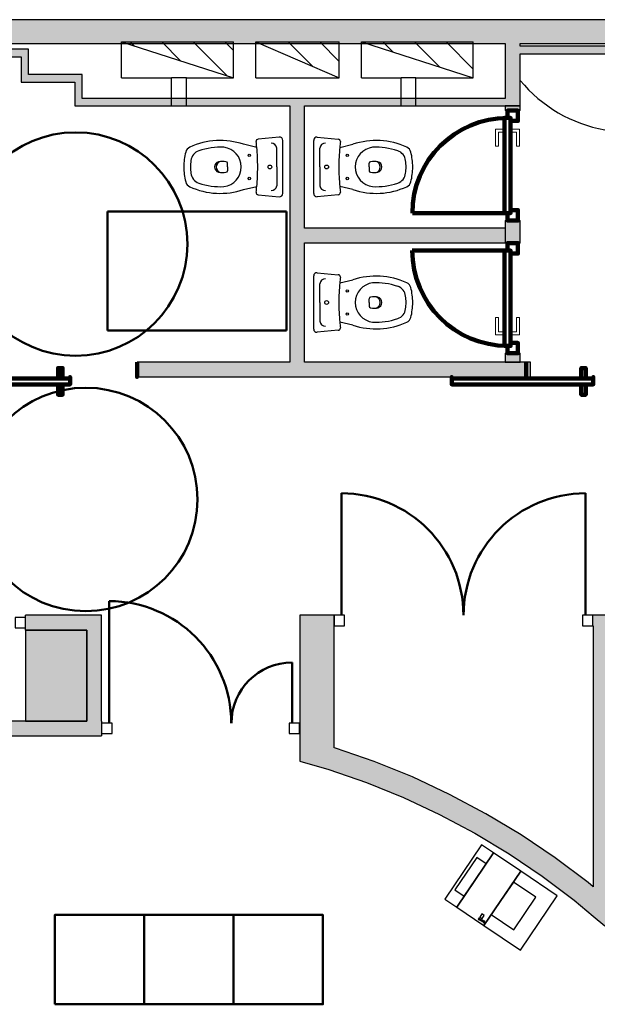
# Model space of a CAD drawing. Header units: metres. Extents: x -1 to 430, y -6 to 31.
# Tile 6 of 11: x 405.63 to 409.5, y 21.62 to 28.23. Entities that reach past the tile are written whole.
import ezdxf

# ---------------------------------------------------------------- set-up
doc = ezdxf.new("R2010")
doc.units = ezdxf.units.M
doc.linetypes.add('CONTINUA', pattern=[0])
doc.linetypes.add('VERDECKT', pattern=[9.525, 6.35, -3.175])
for name, color, linetype, lineweight in [('3D P4 MURS', 7, 'CONTINUA', 25), ('3D P4 MURS NOUS', 7, 'CONTINUA', 25), ('3D P4 PILAR', 7, 'CONTINUA', 25), ('P4 ESCALES 2D', 7, 'CONTINUA', 25), ('P4 MOBLES', 7, 'CONTINUA', 25)]:
    doc.layers.add(name, color=color, linetype=linetype, lineweight=lineweight)
pattern_1 = [(135, (0, 0), (-0.21213203, -0.21213203), []), (135, (-0.10607, -0.10607), (-0.21213203, -0.21213203), [])]

msp = doc.modelspace()

# ---------------------------------------------------------------- hatches: boundary and pattern name
at = {"layer": '3D P4 MURS', "linetype": 'CONTINUA', "lineweight": 18, "true_color": 0xa0a0a0, "transparency": 33554687}
for points in [[(426.8464, 28.2282), (401.2904, 28.2282), (401.2587, 28.0682), (426.8132, 28.0682)], [(408.987, 27.6495), (408.987, 28.0682), (408.887, 28.0682), (408.887, 27.6495)], [(408.987, 27.9995), (410.457, 27.9995), (410.457, 28.0495), (408.987, 28.0495)], [(404.437, 27.9795), (405.687, 27.9795), (405.687, 28.0295), (404.437, 28.0295)], [(405.637, 27.9795), (405.637, 27.8095), (405.687, 27.8095), (405.687, 27.9795)], [(405.687, 27.8095), (406.047, 27.8095), (406.047, 27.8595), (405.687, 27.8595)], [(405.997, 27.8095), (405.997, 27.6495), (406.047, 27.6495), (406.047, 27.8095)], [(406.047, 27.6495), (408.887, 27.6495), (408.887, 27.6995), (406.047, 27.6995)], [(407.4397, 27.6495), (407.4397, 25.9295), (407.5397, 25.9295), (407.5397, 27.6495)], [(407.5397, 26.7295), (408.8875, 26.7295), (408.8875, 26.8295), (407.5397, 26.8295)], [(406.4152, 25.8295), (409.057, 25.8295), (409.057, 25.9295), (406.4152, 25.9295)], [(406.077, 24.2295), (405.667, 24.2295), (405.667, 24.1295), (406.077, 24.1295)], [(406.177, 23.5195), (406.177, 24.2295), (406.077, 24.2295), (406.077, 23.5195)], [(407.737, 23.1839), (407.737, 24.2295), (407.507, 24.2295), (407.507, 23.2499)], [(409.747, 24.2295), (409.4754, 24.2295), (409.4754, 24.1595), (409.747, 24.1595)], [(409.747, 22.1096), (409.747, 24.1595), (409.477, 24.1595), (409.477, 22.2096), (409.593, 22.1121), (409.5913, 22.1101), (409.697, 22.1096)], [(404.337, 23.4195), (406.177, 23.4195), (406.177, 23.5195), (404.337, 23.5195)], [(409.477, 22.2096), (409.477, 22.4055), (409.4425, 22.4345), (409.2221, 22.6006), (408.9934, 22.7551), (408.7569, 22.8973), (408.5132, 23.027), (408.2632, 23.1438), (408.0073, 23.2473), (407.7464, 23.3372), (407.737, 23.3399), (407.737, 23.1839), (407.7012, 23.1941), (407.9547, 23.1067), (408.2033, 23.0062), (408.4462, 22.8928), (408.6829, 22.7668), (408.9127, 22.6286), (409.1349, 22.4785), (409.349, 22.3171)]]:
    msp.add_hatch(color=253, dxfattribs=at).paths.add_polyline_path(points)
at = {"layer": '3D P4 MURS NOUS', "linetype": 'CONTINUA', "lineweight": 18, "true_color": 0xa0a0a0, "transparency": 33554687}
for points in [[(408.887, 27.6495), (408.887, 27.6184), (408.987, 27.6184), (408.987, 27.6495)], [(408.987, 26.7284), (408.987, 26.8795), (408.887, 26.8795), (408.887, 26.8295), (408.887, 26.7295), (408.887, 26.7284)], [(408.987, 25.9295), (408.987, 25.9884), (408.887, 25.9884), (408.887, 25.9295)]]:
    msp.add_hatch(color=253, dxfattribs=at).paths.add_polyline_path(points)
at = {"layer": '3D P4 PILAR', "linetype": 'CONTINUA', "lineweight": 18, "transparency": 33554687}
msp.add_hatch(color=9, dxfattribs=at).paths.add_polyline_path([(405.667, 23.5195), (406.077, 23.5195), (406.077, 24.1295), (405.667, 24.1295)])
at = {"layer": 'P4 ESCALES 2D', "lineweight": 25, "transparency": 33554687}
h = msp.add_hatch(dxfattribs=at)
h.set_pattern_fill('RAYADO_1', scale=0.1, angle=45, style=0, pattern_type=2)
h.set_pattern_definition(pattern_1)
h.paths.add_polyline_path([(407.0612, 27.8385), (407.0612, 28.0785), (406.3112, 28.0785)], flags=0)
h = msp.add_hatch(dxfattribs=at)
h.set_pattern_fill('RAYADO_1', scale=0.1, angle=45, style=0, pattern_type=2)
h.set_pattern_definition(pattern_1)
h.paths.add_polyline_path([(407.2112, 28.0785), (407.7712, 27.8385), (407.7712, 28.0785)], flags=0)
h = msp.add_hatch(dxfattribs=at)
h.set_pattern_fill('RAYADO_1', scale=0.1, angle=45, style=0, pattern_type=2)
h.set_pattern_definition(pattern_1)
h.paths.add_polyline_path([(407.9212, 28.0785), (408.6712, 27.8385), (408.6712, 28.0785)], flags=0)

# ---------------------------------------------------------------- linework, layer by layer
at = {"layer": '3D P4 MURS', "color": 7, "linetype": 'CONTINUA', "lineweight": 25, "transparency": 33554687}
for p, q in [((426.8464, 28.2282), (401.2904, 28.2282)), ((404.437, 28.0682), (408.887, 28.0682)), ((408.887, 28.0682), (408.887, 27.6995)), ((408.987, 28.0495), (408.987, 28.0682)), ((408.987, 28.0682), (416.9247, 28.0682)), ((410.457, 28.0495), (408.987, 28.0495)), ((405.687, 28.0295), (404.437, 28.0295)), ((404.437, 27.9795), (405.637, 27.9795)), ((405.637, 27.9795), (405.637, 27.8095)), ((405.687, 27.9795), (405.687, 28.0295)), ((405.687, 27.8595), (405.687, 27.9795)), ((408.987, 27.6495), (408.987, 27.9995)), ((408.987, 27.9995), (410.457, 27.9995)), ((406.047, 27.8595), (405.687, 27.8595)), ((406.047, 27.8095), (406.047, 27.8595)), ((405.637, 27.8095), (405.687, 27.8095)), ((405.687, 27.8095), (405.997, 27.8095)), ((405.997, 27.8095), (405.997, 27.6495)), ((406.047, 27.6995), (406.047, 27.8095)), ((405.997, 27.6495), (405.9989, 27.6495)), ((405.9989, 27.6495), (406.047, 27.6495)), ((408.887, 27.6995), (406.047, 27.6995)), ((406.047, 27.6495), (407.4397, 27.6495)), ((407.4397, 27.6495), (407.4397, 25.9295)), ((407.5397, 27.6495), (408.887, 27.6495)), ((407.5397, 26.8295), (407.5397, 27.6495)), ((408.887, 27.6495), (408.8901, 27.6495)), ((408.8901, 27.6495), (408.987, 27.6495)), ((408.8875, 26.8295), (407.5397, 26.8295)), ((408.8875, 26.7295), (408.8875, 26.8295)), ((407.5397, 25.9295), (407.5397, 26.7295)), ((407.5397, 26.7295), (408.8875, 26.7295)), ((407.4397, 25.9295), (406.4152, 25.9295)), ((406.4152, 25.9295), (406.4152, 25.8295)), ((409.057, 25.9295), (407.5397, 25.9295)), ((409.057, 25.8295), (409.057, 25.9295)), ((406.4152, 25.8295), (409.057, 25.8295)), ((405.667, 24.1295), (405.667, 24.2295)), ((406.077, 24.2295), (405.667, 24.2295)), ((406.0905, 24.2295), (406.077, 24.2295)), ((406.177, 24.2295), (406.0905, 24.2295)), ((406.177, 23.5195), (406.177, 24.2295)), ((407.607, 24.2295), (407.507, 24.2295)), ((407.507, 24.2295), (407.507, 23.2499)), ((407.737, 24.2295), (407.607, 24.2295)), ((407.737, 24.1595), (407.737, 24.2295)), ((409.4754, 24.1595), (409.4754, 24.2295)), ((409.747, 24.2295), (409.4754, 24.2295)), ((407.737, 23.3399), (407.737, 24.1595)), ((409.4754, 24.1595), (409.477, 24.1595)), ((409.477, 24.1595), (409.477, 22.4055)), ((405.667, 24.1295), (406.077, 24.1295)), ((406.077, 24.1295), (406.077, 23.5195)), ((406.077, 23.5195), (404.437, 23.5195)), ((406.177, 23.5195), (406.177, 23.4195)), ((404.337, 23.4195), (406.177, 23.4195)), ((407.7464, 23.3372), (407.737, 23.3399)), ((408.0073, 23.2473), (407.7464, 23.3372)), ((407.507, 23.2499), (407.5071, 23.2499)), ((407.5071, 23.2499), (407.7012, 23.1941)), ((408.2632, 23.1438), (408.0073, 23.2473)), ((407.7012, 23.1941), (407.9547, 23.1067)), ((408.5132, 23.027), (408.2632, 23.1438)), ((407.9547, 23.1067), (408.2033, 23.0062)), ((408.2033, 23.0062), (408.4462, 22.8928)), ((408.7569, 22.8973), (408.5132, 23.027)), ((408.4462, 22.8928), (408.6829, 22.7668)), ((408.9934, 22.7551), (408.7569, 22.8973)), ((408.6829, 22.7668), (408.9127, 22.6286)), ((409.2221, 22.6006), (408.9934, 22.7551)), ((408.9127, 22.6286), (409.1349, 22.4785)), ((409.4425, 22.4345), (409.2221, 22.6006)), ((409.1349, 22.4785), (409.349, 22.3171)), ((409.477, 22.4055), (409.4425, 22.4345)), ((409.349, 22.3171), (409.477, 22.2096)), ((409.477, 22.2096), (409.5543, 22.1446))]:
    msp.add_line(p, q, dxfattribs=at)
at = {"layer": '3D P4 MURS', "color": 202, "linetype": 'CONTINUA', "lineweight": 50, "transparency": 33554687}
for p, q in [((407.787, 24.2295), (407.787, 25.0482)), ((409.4254, 24.2295), (409.4254, 25.0482)), ((406.227, 23.5045), (406.227, 24.3245)), ((407.456, 23.5045), (407.456, 23.9125))]:
    msp.add_line(p, q, dxfattribs=at)
at = {"layer": '3D P4 MURS', "color": 7, "linetype": 'CONTINUA', "lineweight": 25, "transparency": 33554687}
for points in [[(405.597, 24.1445), (405.667, 24.1445), (405.667, 24.2145), (405.597, 24.2145), (405.597, 24.1445)], [(407.737, 24.1595), (407.807, 24.1595), (407.807, 24.2295), (407.737, 24.2295), (407.737, 24.1595)], [(409.4054, 24.1595), (409.4754, 24.1595), (409.4754, 24.2295), (409.4054, 24.2295), (409.4054, 24.1595)], [(406.177, 23.4345), (406.247, 23.4345), (406.247, 23.5045), (406.177, 23.5045), (406.177, 23.4345)], [(407.436, 23.4345), (407.506, 23.4345), (407.506, 23.5045), (407.436, 23.5045), (407.436, 23.4345)]]:
    msp.add_lwpolyline(points, close=True, dxfattribs=at)
at = {"layer": '3D P4 MURS', "color": 202, "linetype": 'CONTINUA', "lineweight": 50, "transparency": 33554687}
for centre, radius, start, end in [((407.787, 24.2295), 0.8187, 0, 90), ((409.4254, 24.2295), 0.8187, 90, 180), ((406.227, 23.5045), 0.82, 0, 90), ((407.456, 23.5045), 0.408, 90, 180)]:
    msp.add_arc(centre, radius, start, end, dxfattribs=at)
at = {"layer": '3D P4 MURS NOUS', "color": 7, "linetype": 'CONTINUA', "lineweight": 25, "transparency": 33554687}
for p, q in [((408.987, 27.6495), (408.887, 27.6495)), ((408.887, 27.6495), (408.887, 27.6184)), ((408.987, 27.6184), (408.987, 27.6495)), ((408.987, 27.6184), (408.887, 27.6184)), ((408.887, 26.8795), (408.987, 26.8795)), ((408.887, 26.8795), (408.887, 26.8295)), ((408.987, 26.7284), (408.987, 26.8795)), ((408.887, 26.8295), (408.887, 26.7295)), ((408.887, 26.7295), (408.887, 26.7284)), ((408.987, 26.7284), (408.887, 26.7284)), ((408.887, 25.9884), (408.987, 25.9884)), ((408.887, 25.9884), (408.887, 25.9295)), ((408.987, 25.9295), (408.987, 25.9884)), ((408.887, 25.9295), (408.987, 25.9295))]:
    msp.add_line(p, q, dxfattribs=at)
at = {"layer": '3D P4 MURS NOUS', "color": 240, "linetype": 'CONTINUA', "lineweight": 140, "transparency": 33554687}
for p, q in [((408.882, 26.9295), (408.263, 26.9295)), ((408.882, 26.6784), (408.262, 26.6784))]:
    msp.add_line(p, q, dxfattribs=at)
for points in [[(408.922, 27.5684), (408.922, 26.9295), (408.902, 26.9295), (408.882, 26.9295), (408.882, 27.5684), (408.902, 27.5684), (408.922, 27.5684)], [(408.922, 27.5484), (408.922, 27.5684), (408.902, 27.5684), (408.902, 27.6184), (408.972, 27.6184), (408.972, 27.5484), (408.922, 27.5484)], [(408.902, 26.9295), (408.922, 26.9295), (408.922, 26.9495), (408.972, 26.9495), (408.972, 26.8795), (408.902, 26.8795), (408.902, 26.9295)], [(408.902, 26.6784), (408.922, 26.6784), (408.922, 26.6584), (408.972, 26.6584), (408.972, 26.7284), (408.902, 26.7284), (408.902, 26.6784)], [(408.922, 26.0384), (408.922, 26.6784), (408.902, 26.6784), (408.882, 26.6784), (408.882, 26.0384), (408.902, 26.0384), (408.922, 26.0384)], [(408.922, 26.0584), (408.922, 26.0384), (408.902, 26.0384), (408.902, 25.9884), (408.972, 25.9884), (408.972, 26.0584), (408.922, 26.0584)], [(406.4152, 25.9295), (406.4152, 25.8795), (406.4152, 25.8295), (406.4152, 25.8795), (406.4152, 25.9295)], [(409.027, 25.9295), (409.027, 25.8795), (409.027, 25.8295), (409.027, 25.8795), (409.027, 25.9295)], [(405.9152, 25.8195), (405.8852, 25.8195), (405.8852, 25.8895), (405.9152, 25.8895), (405.9152, 25.8195)], [(409.427, 25.8195), (409.397, 25.8195), (409.397, 25.8895), (409.427, 25.8895), (409.427, 25.8195)], [(405.9652, 25.8195), (405.0152, 25.8195), (405.0152, 25.8295), (405.0152, 25.7795), (405.9652, 25.7795), (405.9652, 25.8295), (405.9652, 25.8195)], [(409.477, 25.8195), (408.527, 25.8195), (408.527, 25.8295), (408.527, 25.7795), (409.477, 25.7795), (409.477, 25.8295), (409.477, 25.8195)], [(405.9152, 25.7795), (405.8852, 25.7795), (405.8852, 25.7095), (405.9152, 25.7095), (405.9152, 25.7795)], [(409.427, 25.7795), (409.397, 25.7795), (409.397, 25.7095), (409.427, 25.7095), (409.427, 25.7795)]]:
    msp.add_lwpolyline(points, close=True, dxfattribs=at)
at = {"layer": '3D P4 MURS NOUS', "color": 40, "linetype": 'CONTINUA', "lineweight": 18, "transparency": 33554687}
for points in [[(408.882, 27.5084), (408.882, 27.4584), (408.872, 27.4584), (408.872, 27.5084), (408.882, 27.5084)], [(408.932, 27.5084), (408.932, 27.4584), (408.922, 27.4584), (408.922, 27.5084), (408.932, 27.5084)], [(408.872, 27.4934), (408.872, 27.4734), (408.842, 27.4734), (408.842, 27.3784), (408.822, 27.3784), (408.822, 27.4934), (408.872, 27.4934)], [(408.932, 27.4934), (408.932, 27.4734), (408.962, 27.4734), (408.962, 27.3784), (408.982, 27.3784), (408.982, 27.4934), (408.932, 27.4934)], [(408.872, 26.1134), (408.872, 26.1334), (408.842, 26.1334), (408.842, 26.2284), (408.822, 26.2284), (408.822, 26.1134), (408.872, 26.1134)], [(408.932, 26.1134), (408.932, 26.1334), (408.962, 26.1334), (408.962, 26.2284), (408.982, 26.2284), (408.982, 26.1134), (408.932, 26.1134)], [(408.882, 26.0984), (408.882, 26.1484), (408.872, 26.1484), (408.872, 26.0984), (408.882, 26.0984)], [(408.932, 26.0984), (408.932, 26.1484), (408.922, 26.1484), (408.922, 26.0984), (408.932, 26.0984)]]:
    msp.add_lwpolyline(points, close=True, dxfattribs=at)
at = {"layer": '3D P4 MURS NOUS', "color": 240, "linetype": 'CONTINUA', "lineweight": 140, "transparency": 33554687}
for centre, radius, start, end in [((408.902, 26.9295), 0.639, 90, 180), ((408.902, 26.6784), 0.64, 180, 270)]:
    msp.add_arc(centre, radius, start, end, dxfattribs=at)
at = {"layer": '3D P4 PILAR', "color": 7, "linetype": 'CONTINUA', "lineweight": 25, "transparency": 33554687}
for p, q in [((406.077, 24.1295), (405.667, 24.1295)), ((405.667, 24.1295), (405.667, 23.5195)), ((406.077, 23.5195), (406.077, 24.1295)), ((405.667, 23.5195), (406.077, 23.5195))]:
    msp.add_line(p, q, dxfattribs=at)
at = {"layer": 'P4 ESCALES 2D', "color": 7, "lineweight": 25, "transparency": 33554687}
for p, q in [((406.3112, 27.8385), (406.3112, 28.0785)), ((406.3112, 28.0785), (407.0612, 28.0785)), ((406.3112, 28.0785), (407.0612, 27.8385)), ((407.0612, 27.8385), (407.0612, 28.0785)), ((407.2112, 28.0785), (407.7712, 28.0785)), ((407.2112, 27.8385), (407.2112, 28.0785)), ((407.2112, 28.0785), (407.7712, 27.8385)), ((407.7712, 27.8385), (407.7712, 28.0785)), ((407.9212, 27.8385), (407.9212, 28.0785)), ((407.9212, 28.0785), (408.6712, 28.0785)), ((407.9212, 28.0785), (408.6712, 27.8385)), ((408.6712, 27.8385), (408.6712, 28.0785)), ((406.3112, 27.8385), (406.647, 27.8385)), ((406.647, 27.6495), (406.647, 27.8385)), ((406.747, 27.8385), (406.647, 27.8385)), ((406.747, 27.6495), (406.747, 27.8385)), ((406.747, 27.8385), (407.0612, 27.8385)), ((407.2112, 27.8385), (407.7712, 27.8385)), ((407.9212, 27.8385), (408.187, 27.8385)), ((408.187, 27.6495), (408.187, 27.8385)), ((408.287, 27.8385), (408.187, 27.8385)), ((408.287, 27.6495), (408.287, 27.8385)), ((408.287, 27.8385), (408.6712, 27.8385))]:
    msp.add_line(p, q, dxfattribs=at)
at = {"layer": 'P4 ESCALES 2D', "color": 7, "linetype": 'CONTINUA', "lineweight": 25, "transparency": 33554687}
for p, q in [((407.3693, 27.4393), (407.2281, 27.4261)), ((407.6247, 27.4393), (407.7659, 27.4261)), ((407.2186, 27.3708), (407.1299, 27.3916)), ((407.7754, 27.3708), (407.864, 27.3916)), ((407.3527, 27.2395), (407.3527, 27.3651)), ((407.6412, 27.2395), (407.6412, 27.3651)), ((407.0219, 27.2395), (407.0219, 27.2648)), ((407.0219, 27.2395), (407.0219, 27.2142)), ((407.3527, 27.2395), (407.3527, 27.1138)), ((407.6412, 27.2395), (407.6412, 27.1138)), ((407.9721, 27.2395), (407.9721, 27.2648)), ((407.9721, 27.2395), (407.9721, 27.2142)), ((407.1299, 27.0873), (407.2186, 27.1081)), ((407.864, 27.0873), (407.7754, 27.1081)), ((407.2281, 27.0528), (407.3693, 27.0396)), ((407.7659, 27.0528), (407.6247, 27.0396)), ((407.6247, 26.5293), (407.7659, 26.5161)), ((407.6412, 26.3295), (407.6412, 26.4551)), ((407.7754, 26.4608), (407.864, 26.4816)), ((407.6412, 26.3295), (407.6412, 26.2038)), ((407.9721, 26.3295), (407.9721, 26.3548)), ((407.9721, 26.3295), (407.9721, 26.3042)), ((407.864, 26.1773), (407.7754, 26.1981)), ((407.7659, 26.1428), (407.6247, 26.1296))]:
    msp.add_line(p, q, dxfattribs=at)
for points in [[(407.3935, 27.0608), (407.3935, 27.2395), (407.3935, 27.4181)], [(407.6005, 27.0608), (407.6005, 27.2395), (407.6005, 27.4181)], [(407.6005, 26.1508), (407.6005, 26.3295), (407.6005, 26.5081)]]:
    msp.add_lwpolyline(points, dxfattribs=at)
for centre, radius in [((407.1685, 27.317), 0.008), ((407.8255, 27.317), 0.008), ((407.3064, 27.2395), 0.0125), ((407.6875, 27.2395), 0.0125), ((407.1685, 27.162), 0.008), ((407.8255, 27.162), 0.008), ((407.8255, 26.407), 0.008), ((407.6875, 26.3295), 0.0125), ((407.8255, 26.252), 0.008)]:
    msp.add_circle(centre, radius, dxfattribs=at)
at = {"layer": 'P4 ESCALES 2D', "color": 7, "lineweight": 25, "transparency": 33554687}
msp.add_arc((409.722, 28.4293), 0.955, 219.68101, 259.92644, dxfattribs=at)
at = {"layer": 'P4 ESCALES 2D', "color": 7, "linetype": 'CONTINUA', "lineweight": 25, "transparency": 33554687}
for centre, radius, start, end in [((407.3717, 27.4176), 0.0218, 1.3248, 96.36436), ((407.6223, 27.4176), 0.0218, 83.63564, 178.6752), ((406.7896, 27.3266), 0.05, 114.68252, 165.45309), ((406.974, 26.9253), 0.4916, 71.51403, 114.68252), ((406.974, 26.9253), 0.4466, 86.97911, 108.86689), ((406.9816, 27.2395), 0.1328, 276.8934, 83.1066), ((407.2293, 27.4112), 0.015, 94.7621, 186.90366), ((405.8113, 27.2395), 1.4134, 5.33234, 6.90366), ((405.8113, 27.2395), 1.4134, 0, 5.33234), ((407.3158, 27.3612), 0.0372, 6.0407, 91.70164), ((407.6782, 27.3612), 0.0372, 88.29836, 173.9593), ((407.7646, 27.4112), 0.015, 353.09634, 85.2379), ((409.1827, 27.2395), 1.4134, 174.66766, 180), ((409.1827, 27.2395), 1.4134, 173.09634, 174.66766), ((408.0199, 26.9253), 0.4916, 65.31748, 108.48597), ((408.0123, 27.2395), 0.1328, 96.8934, 263.1066), ((408.0199, 26.9253), 0.4466, 71.13311, 93.02089), ((408.2043, 27.3266), 0.05, 14.54691, 65.31748), ((407.1255, 27.2395), 0.397, 165.45309, 180), ((406.8555, 27.2723), 0.08, 108.86689, 173.07216), ((408.1385, 27.2723), 0.08, 6.92784, 71.13311), ((407.8685, 27.2395), 0.397, 0, 14.54691), ((407.1255, 27.2395), 0.397, 180, 194.54691), ((407.1255, 27.2395), 0.352, 173.07216, 180), ((407.1255, 27.2395), 0.352, 180, 186.92784), ((406.9719, 27.2395), 0.0366, 105.23137, 254.76863), ((406.9854, 27.2395), 0.0386, 105.77883, 254.22117), ((406.9871, 27.152), 0.1252, 78.58809, 101.41191), ((407.0119, 27.2648), 0.01, 0, 90), ((405.8113, 27.2395), 1.4134, 354.66766, 0), ((409.1827, 27.2395), 1.4134, 180, 185.33234), ((407.9821, 27.2648), 0.01, 90, 180), ((408.0069, 27.152), 0.1252, 78.58809, 101.41191), ((408.0086, 27.2395), 0.0386, 285.77883, 74.22117), ((408.022, 27.2395), 0.0366, 285.23137, 74.76863), ((407.8685, 27.2395), 0.352, 0, 6.92784), ((407.8685, 27.2395), 0.352, 353.07216, 0), ((407.8685, 27.2395), 0.397, 345.45309, 0), ((406.8555, 27.2067), 0.08, 186.92784, 251.13311), ((406.9871, 27.3269), 0.1252, 258.58809, 281.41191), ((407.0119, 27.2142), 0.01, 270, 0), ((407.9821, 27.2142), 0.01, 180, 270), ((408.0069, 27.3269), 0.1252, 258.58809, 281.41191), ((408.1385, 27.2067), 0.08, 288.86689, 353.07216), ((406.7896, 27.1523), 0.05, 194.54691, 245.31748), ((406.974, 27.5536), 0.4916, 245.31748, 288.48597), ((406.974, 27.5536), 0.4466, 251.13311, 273.02089), ((405.8113, 27.2395), 1.4134, 353.09634, 354.66766), ((407.3158, 27.1177), 0.0372, 268.29836, 353.9593), ((407.6782, 27.1177), 0.0372, 186.0407, 271.70164), ((409.1827, 27.2395), 1.4134, 185.33234, 186.90366), ((408.0199, 27.5536), 0.4916, 251.51403, 294.68252), ((408.0199, 27.5536), 0.4466, 266.97911, 288.86689), ((408.2043, 27.1523), 0.05, 294.68252, 345.45309), ((407.2293, 27.0678), 0.015, 173.09634, 265.2379), ((407.3717, 27.0613), 0.0218, 263.63564, 358.6752), ((407.6223, 27.0613), 0.0218, 181.3248, 276.36436), ((407.7646, 27.0678), 0.015, 274.7621, 6.90366), ((407.6223, 26.5076), 0.0218, 83.63564, 178.6752), ((407.7646, 26.5012), 0.015, 353.09634, 85.2379), ((407.6782, 26.4512), 0.0372, 88.29836, 173.9593), ((409.1827, 26.3295), 1.4134, 174.66766, 180), ((409.1827, 26.3295), 1.4134, 173.09634, 174.66766), ((408.0199, 26.0153), 0.4916, 65.31748, 108.48597), ((408.0123, 26.3295), 0.1328, 96.8934, 263.1066), ((408.0199, 26.0153), 0.4466, 71.13311, 93.02089), ((408.2043, 26.4166), 0.05, 14.54691, 65.31748), ((408.1385, 26.3623), 0.08, 6.92784, 71.13311), ((407.8685, 26.3295), 0.397, 0, 14.54691), ((409.1827, 26.3295), 1.4134, 180, 185.33234), ((407.9821, 26.3548), 0.01, 90, 180), ((408.0069, 26.242), 0.1252, 78.58809, 101.41191), ((408.0086, 26.3295), 0.0386, 285.77883, 74.22117), ((408.022, 26.3295), 0.0366, 285.23137, 74.76863), ((407.8685, 26.3295), 0.352, 0, 6.92784), ((407.8685, 26.3295), 0.352, 353.07216, 0), ((407.8685, 26.3295), 0.397, 345.45309, 0), ((407.9821, 26.3042), 0.01, 180, 270), ((408.0069, 26.4169), 0.1252, 258.58809, 281.41191), ((408.1385, 26.2967), 0.08, 288.86689, 353.07216), ((407.6782, 26.2077), 0.0372, 186.0407, 271.70164), ((409.1827, 26.3295), 1.4134, 185.33234, 186.90366), ((408.0199, 26.6436), 0.4916, 251.51403, 294.68252), ((408.0199, 26.6436), 0.4466, 266.97911, 288.86689), ((408.2043, 26.2423), 0.05, 294.68252, 345.45309), ((407.6223, 26.1513), 0.0218, 181.3248, 276.36436), ((407.7646, 26.1578), 0.015, 274.7621, 6.90366)]:
    msp.add_arc(centre, radius, start, end, dxfattribs=at)
at = {"layer": 'P4 MOBLES', "color": 202, "linetype": 'VERDECKT', "lineweight": 50, "transparency": 33554687}
msp.add_lwpolyline([(407.417, 26.9408), (406.217, 26.9408), (406.217, 26.1408), (407.417, 26.1408), (407.417, 26.9408)], close=True, dxfattribs=at)
at = {"layer": 'P4 MOBLES', "color": 180, "transparency": 33554687}
for points in [[(408.5609, 22.2698), (408.8078, 22.6345), (408.7278, 22.6886), (408.4809, 22.324), (408.5609, 22.2698)], [(408.5609, 22.2698), (408.7433, 22.1463), (408.9902, 22.5109), (408.8078, 22.6345), (408.5609, 22.2698)], [(408.5478, 22.385), (408.6103, 22.3427), (408.7584, 22.5615), (408.6959, 22.6038), (408.5478, 22.385)], [(408.7433, 22.1463), (408.9881, 21.9806), (409.235, 22.3452), (408.9902, 22.5109), (408.7433, 22.1463)], [(408.7927, 22.2192), (408.9437, 22.117), (409.0918, 22.3358), (408.9409, 22.438), (408.7927, 22.2192)], [(408.7307, 22.1929), (408.7453, 22.2144), (408.7299, 22.2248), (408.7154, 22.2033), (408.7307, 22.1929)], [(408.7108, 22.185), (408.7172, 22.1946), (408.712, 22.1981), (408.7055, 22.1886), (408.7108, 22.185)], [(408.7212, 22.178), (408.7277, 22.1875), (408.7224, 22.1911), (408.716, 22.1815), (408.7212, 22.178)], [(408.7316, 22.1709), (408.7381, 22.1805), (408.7328, 22.184), (408.7264, 22.1745), (408.7316, 22.1709)], [(408.742, 22.1639), (408.7485, 22.1734), (408.7432, 22.177), (408.7368, 22.1674), (408.742, 22.1639)]]:
    msp.add_lwpolyline(points, close=True, dxfattribs=at)
at = {"layer": 'P4 MOBLES', "color": 202, "linetype": 'CONTINUA', "lineweight": 50, "transparency": 33554687}
for points in [[(405.8621, 21.6173), (405.8621, 22.2173), (406.4621, 22.2173), (406.4621, 21.6173), (405.8621, 21.6173)], [(406.4621, 21.6173), (406.4621, 22.2173), (407.0621, 22.2173), (407.0621, 21.6173), (406.4621, 21.6173)], [(407.0621, 21.6173), (407.0621, 22.2173), (407.6621, 22.2173), (407.6621, 21.6173), (407.0621, 21.6173)]]:
    msp.add_lwpolyline(points, close=True, dxfattribs=at)
at = {"layer": 'P4 MOBLES', "color": 202, "linetype": 'VERDECKT', "lineweight": 50, "transparency": 33554687}
for centre in [(406.0027, 26.7217), (406.0706, 25.0071)]:
    msp.add_circle(centre, 0.75, dxfattribs=at)

doc.saveas('drawing.dxf')
